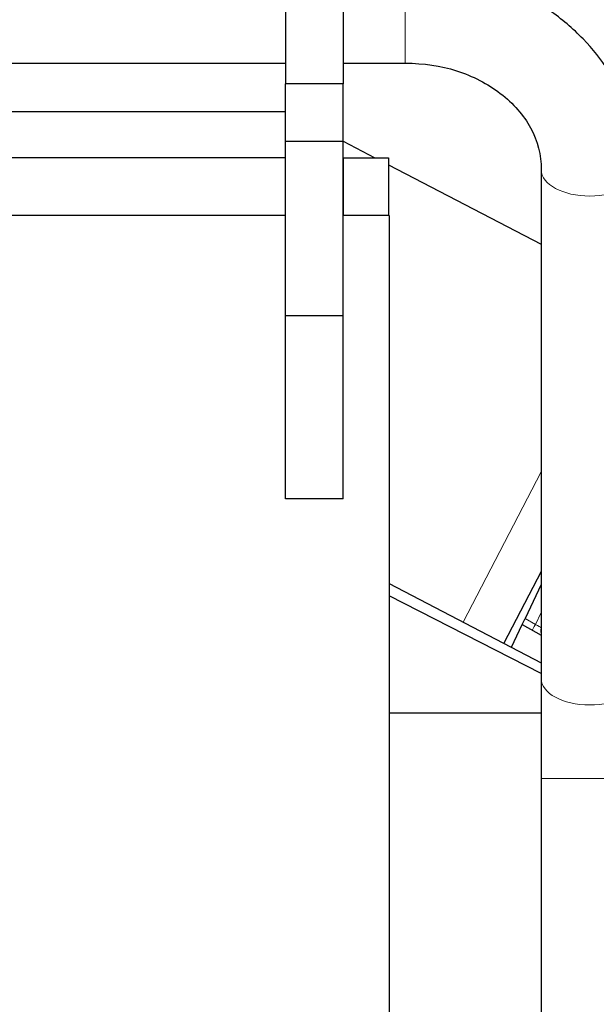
# Model space of a CAD drawing. Header units: inches. Extents: x 0 to 23760, y -13 to 16800.
# Tile 156 of 207: x 12614 to 12865, y 13579 to 14006. Entities that reach past the tile are written whole.
import ezdxf

# ---------------------------------------------------------------- set-up
doc = ezdxf.new("R2010")
doc.units = ezdxf.units.IN
doc.layers.add('254', color=7, linetype='Continuous', true_color=0xffffff)
doc.styles.add('latin_extended', font='simplex.shx')
doc.dimstyles.get("Standard").update_dxf_attribs({"dimtxt": 0.18, "dimasz": 0.18, "dimexe": 0.18, "dimexo": 0.0625, "dimgap": 0.09, "dimtad": 0, "dimtih": 1, "dimtoh": 1, "dimdec": 4, "dimzin": 0, "dimdsep": 46, "dimtxsty": 'Standard', "dimcen": 0.09, "dimadec": 0, "dimazin": 0, "dimtfac": 1, "dimtdec": 4, "dimtofl": 0, "dimtmove": 0, "dimatfit": 3, "dimfxl": 1, "dimtolj": 1, "dimtzin": 0, "dimarcsym": 0})

# ---------------------------------------------------------------- blocks, each defined once
blk = doc.blocks.new('_U1')
at = {"layer": '254', "color": 3, "linetype": 'Continuous', "lineweight": 13, "transparency": 16777216}
for p, q in [((12386.7, 14811.47), (13796.87, 14811.47)), ((13756.87, 14671.47), (13756.87, 10960.46)), ((11784.7, 10820.46), (13796.87, 10820.46))]:
    blk.add_line(p, q, dxfattribs=at)
at = {"layer": '254', "color": 3, "transparency": 16777216}
for points in [[(13780.21, 14671.47), (13733.54, 14671.47), (13756.87, 14811.47)], [(13733.54, 10960.46), (13780.21, 10960.46), (13756.87, 10820.46)]]:
    blk.add_solid(points, dxfattribs=at)
at = {"layer": 'Defpoints', "color": 0, "transparency": 16777216}
for p in [(12346.7, 14811.47), (11744.7, 10820.46), (13756.87, 10820.46)]:
    blk.add_point(p, dxfattribs=at)
at = {"layer": '254', "color": 2, "lineweight": 13, "transparency": 16777216, "insert": (13546.87, 12599.3), "char_height": 140, "attachment_point": 1, "rotation": 90, "style": 'latin_extended'}
blk.add_mtext('\\A1;3991', dxfattribs=at)

msp = doc.modelspace()

# ---------------------------------------------------------------- linework, layer by layer
at = {"layer": '254', "color": 2, "linetype": 'Continuous', "lineweight": 25}
for p, q in [((12729.756, 14048.447), (12729.756, 13978.447)), ((12754.756, 14048.447), (12754.756, 13978.447)), ((12326.756, 13987.447), (12729.756, 13987.447)), ((12754.756, 13987.447), (12781.756, 13987.447)), ((12729.756, 13953.447), (12729.756, 13978.447)), ((12754.756, 13978.447), (12729.756, 13978.447)), ((12754.756, 13953.447), (12754.756, 13978.447)), ((12610.456, 13966.447), (12729.756, 13966.447)), ((12729.756, 13877.928), (12729.756, 13953.447)), ((12754.756, 13953.447), (12729.756, 13953.447)), ((12754.756, 13877.928), (12754.756, 13953.447)), ((12754.757, 13953.668), (12768.632, 13946.445)), ((12729.754, 13946.447), (12605.956, 13946.447)), ((12754.956, 13946.447), (12754.756, 13946.447)), ((12754.956, 13946.447), (12774.456, 13946.447)), ((12774.456, 13946.447), (12774.456, 13921.447)), ((12774.459, 13943.412), (12840.754, 13908.901)), ((12840.756, 13941.167), (12840.756, 13720.447)), ((12729.756, 13921.447), (12603.256, 13921.447)), ((12774.756, 13921.447), (12754.755, 13921.447)), ((12774.756, 13921.447), (12774.756, 13301.447)), ((12729.756, 13798.447), (12729.756, 13877.928)), ((12754.756, 13877.928), (12729.756, 13877.928)), ((12754.756, 13798.447), (12754.756, 13877.928)), ((12754.756, 13798.447), (12729.756, 13798.447)), ((12840.756, 13766.932), (12824.566, 13735.83)), ((12774.749, 13761.763), (12840.749, 13727.406)), ((12840.757, 13761.325), (12833.731, 13746.595)), ((12840.752, 13722.686), (12774.754, 13756.459)), ((12827.795, 13734.149), (12832.481, 13743.973)), ((12832.481, 13743.973), (12833.731, 13746.595)), ((12832.481, 13743.973), (12840.757, 13739.386)), ((12840.755, 13705.462), (12774.757, 13705.462)), ((12840.756, 13677.164), (12840.756, 13235.869))]:
    msp.add_line(p, q, dxfattribs=at)
at = {"layer": '254', "color": 110, "linetype": 'Continuous', "lineweight": 13}
for p, q in [((12781.756, 14029.447), (12781.756, 13987.447)), ((12754.956, 13921.447), (12754.956, 13946.447)), ((12840.757, 13810.247), (12806.826, 13745.065)), ((12838.308, 13744.058), (12840.756, 13749.191)), ((12833.731, 13746.595), (12838.308, 13744.058)), ((12882.756, 13677.164), (12840.757, 13677.164))]:
    msp.add_line(p, q, dxfattribs=at)
at = {"layer": '254', "color": 2, "linetype": 'Continuous', "lineweight": 25}
msp.add_arc((12843.609, 13741.235, 0), 3, 161.95927, 198.04059, dxfattribs=at)
at = {"layer": '254', "color": 110, "linetype": 'Continuous', "lineweight": 13}
for centre, major_axis, ratio, start_param, end_param in [((12861.756, 13941.167), (21, 0), 0.5410409, 3.1482685, 6.2823999), ((12838.351, 13744.149), (-1.454, -2.624), 0.0020575, 0, 1.5371699), ((12838.351, 13744.149), (-2.55, 1.623), 0.0331858, 1.5748603, 2.823717), ((12861.756, 13720.447), (21, 0), 0.5410409, 3.1415926, 6.2830871)]:
    msp.add_ellipse(centre, major_axis=major_axis, ratio=ratio, start_param=start_param, end_param=end_param, dxfattribs=at)
at = {"layer": '254', "color": 2, "linetype": 'Continuous', "lineweight": 25}
for points, knots in [([(12882.756, 13941.161), (12882.582, 13951.027), (12879.774, 13965.687), (12870.275, 13984.547), (12859.211, 13998.548), (12844.443, 14011.046), (12826.09, 14021.15), (12804.67, 14027.795), (12789.592, 14029.382), (12781.756, 14029.447)], [0, 0, 0, 0, 0.2041653, 0.3200096, 0.4423084, 0.5714457, 0.7080001, 0.8524571, 1, 1, 1, 1]), ([(12781.756, 13987.447), (12789.76, 13987.402), (12804.606, 13985.28), (12824.327, 13974.978), (12837.859, 13959.406), (12840.781, 13947.674), (12840.756, 13941.173)], [0, 0, 0, 0, 0.238999, 0.4830102, 0.7356374, 1, 1, 1, 1])]:
    msp.add_open_spline(points, degree=3, knots=knots, dxfattribs=at)
for points in [[(12729.756, 13987.148), (12729.606, 13987.297), (12729.456, 13987.447)], [(12840.756, 13720.454), (12840.756, 13700.639), (12840.756, 13677.164)]]:
    msp.add_open_spline(points, degree=2, dxfattribs=at)

# ---------------------------------------------------------------- dimensions: what is measured, and where the dimension line sits
at = {"layer": '254', "color": 2, "linetype": 'Continuous', "lineweight": 13}
dim = msp.add_linear_dim(base=(13756.872, 10820.462), p1=(12346.704, 14811.471), p2=(11744.701, 10820.462), angle=90, dimstyle='Standard', override={"dimscale": 40, "dimtxt": 3.5, "dimasz": 3.5, "dimexe": 1, "dimexo": 1, "dimgap": 1.75, "dimtad": 1, "dimtih": 0, "dimtoh": 0, "dimdec": 0, "dimlfac": 1, "dimzin": 8, "dimdsep": 46, "dimlunit": 2, "dimtxsty": 'latin_extended', "dimsah": 1, "dimse1": 0, "dimse2": 0, "dimsd1": 0, "dimsd2": 0, "dimclrd": 3, "dimclre": 3, "dimclrt": 2, "dimtol": 0, "dimtm": -0.1, "dimtfac": 0.714286, "dimtdec": 3, "dimtofl": 1, "dimtmove": 0, "dimtzin": 8, "dimlwd": 13, "dimlwe": 13}, dxfattribs=at)
dim.commit()
dim.dimension.update_dxf_attribs({"geometry": '_U1', "text_midpoint": (13756.872, 12815.967), "dimtype": 160})

doc.saveas('drawing.dxf')
